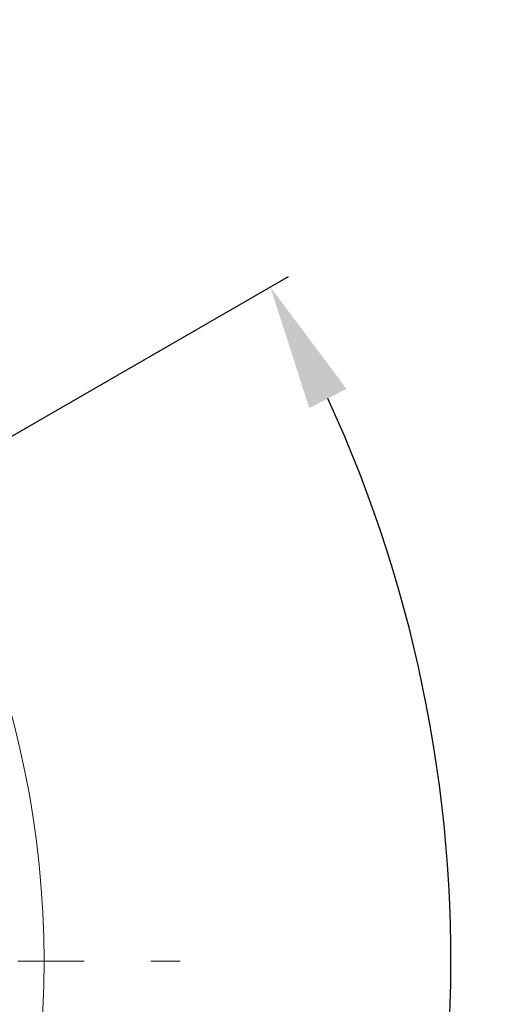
# Model space of a CAD drawing. Header units: millimetres. Extents: x -201 to 202, y 143 to 428.
# Tile 15 of 21: x 103 to 115, y 325 to 349. Entities that reach past the tile are written whole.
import ezdxf

# ---------------------------------------------------------------- set-up
doc = ezdxf.new("R2010")
doc.units = ezdxf.units.MM
doc.header["$LTSCALE"] = 0.25
doc.linetypes.add('CENTER', pattern=[50.8, 31.75, -6.35, 6.35, -6.35])
for name, color, linetype, lineweight in [('BASE', 7, 'Continuous', 20), ('CENTER', 1, 'CENTER', 9), ('DIMENSION', 6, 'Continuous', 9)]:
    doc.layers.add(name, color=color, linetype=linetype, lineweight=lineweight)
doc.styles.add('VS Standard', font='msgothic.ttc', dxfattribs={"height": 3})
doc.dimstyles.new('VS Standard x0.5', dxfattribs={"dimtxt": 3, "dimasz": 3, "dimexe": 0.5, "dimexo": 0.8, "dimgap": 0.5, "dimtad": 3, "dimlfac": 2, "dimrnd": 0.0001, "dimzin": 9, "dimdsep": 46, "dimtxsty": 'VS Standard', "dimcen": 0, "dimaunit": 1, "dimadec": 0, "dimazin": 2, "dimtfac": 1, "dimtmove": 0, "dimatfit": 3, "dimfxl": 1, "dimtolj": 1, "dimtzin": 0, "dimarcsym": 0})

# ---------------------------------------------------------------- blocks, each defined once
blk = doc.blocks.new('*D289')
at = {"layer": 'Defpoints', "color": 0}
for p in [(100.753, 337.375), (99.887, 336.875), (81.484, 305), (81.484, 304), (102.197, 301.565)]:
    blk.add_point(p, dxfattribs=at)
at = {"layer": 'DIMENSION', "color": 0, "lineweight": -2}
for p, q in [((101.446, 337.775), (109.823, 342.612)), ((81.484, 303.2), (81.484, 293.526))]:
    blk.add_line(p, q, dxfattribs=at)
blk.add_arc((81.484, 326.25), 32.224, 275.3361, 24.6639, dxfattribs=at)
at = {"layer": 'DIMENSION', "color": 0}
for points in [[(111.212, 339.927), (110.324, 339.467), (109.39, 342.362)], [(84.457, 294.665), (84.504, 293.666), (81.484, 294.026)]]:
    blk.add_solid(points, dxfattribs=at)
at = {"layer": 'DIMENSION', "color": 0, "insert": (107.612, 311.165), "char_height": 3, "attachment_point": 5, "rotation": 60, "style": 'VS Standard'}
blk.add_mtext('\\A1;120%%d', dxfattribs=at)

msp = doc.modelspace()

# ---------------------------------------------------------------- linework, layer by layer
at = {"layer": 'BASE'}
msp.add_circle((81.4837, 326.2501), 22.5, dxfattribs=at)
at = {"layer": 'CENTER'}
msp.add_line((55.7337, 326.2501), (107.2337, 326.2501), dxfattribs=at)

# ---------------------------------------------------------------- dimensions: what is measured, and where the dimension line sits
at = {"layer": 'DIMENSION'}
dim = msp.add_angular_dim_2l(base=(102.1968, 301.5652), line1=((81.4837, 304.0001), (81.4837, 305.0001)), line2=((100.7528, 337.3751), (99.8868, 336.8751)), dimstyle='VS Standard x0.5', dxfattribs=at)
dim.commit()
dim.dimension.update_dxf_attribs({"geometry": '*D289', "text_midpoint": (107.6122, 311.1649)})

doc.saveas('drawing.dxf')
